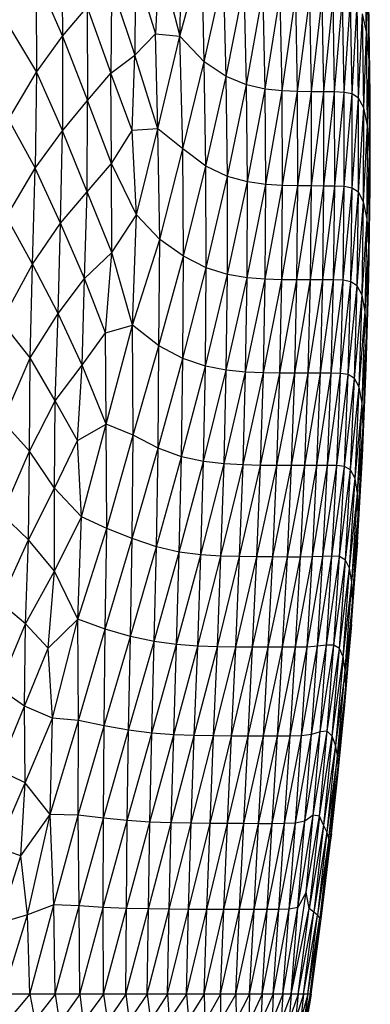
# Paper-space layout '_Derecha' of a CAD drawing. Header units: millimetres. Extents: x -200 to 200, y -209 to 424.
# Tile 27 of 30: x 65 to 110, y -137 to -11. Entities that reach past the tile are written whole.
import ezdxf

# ---------------------------------------------------------------- set-up
doc = ezdxf.new("R2010")
doc.units = ezdxf.units.MM

psp = doc.layouts.new('_Derecha')

# ---------------------------------------------------------------- linework, layer by layer
at = {"color": 7, "linetype": 'Continuous', "lineweight": 25}
for p, q in [((85.65, 0.45), (85.59, -13.56)), ((70.41, -1.23), (70.57, -13.56)), ((109.46, -13.03), (109.16, -0.99)), ((82.93, -3.27), (82.46, -13.3)), ((82.93, -3.27), (85.59, -13.56)), ((85.59, -13.56), (88.42, -3.3)), ((88.69, -16.86), (88.42, -3.3)), ((79.86, -4.9), (79.84, -16)), ((79.86, -4.9), (82.46, -13.3)), ((109.46, -13.03), (109.55, -4.67)), ((109.8, -16.65), (109.55, -4.67)), ((67.17, -5.85), (67.23, -18.19)), ((67.17, -5.85), (70.57, -13.56)), ((88.69, -16.86), (91.19, -5.65)), ((91.51, -18.74), (91.19, -5.65)), ((76.86, -7.19), (76.77, -18.33)), ((76.86, -7.19), (79.84, -16)), ((91.51, -18.74), (93.8, -7.18)), ((94.1, -19.8), (93.8, -7.18)), ((94.1, -19.8), (96.21, -8.04)), ((96.48, -20.35), (96.21, -8.04)), ((96.48, -20.35), (98.41, -8.43)), ((98.66, -20.58), (98.41, -8.43)), ((98.66, -20.58), (100.4, -8.57)), ((100.63, -20.66), (100.4, -8.57)), ((100.63, -20.66), (102.19, -8.62)), ((102.4, -20.69), (102.19, -8.62)), ((102.4, -20.69), (103.78, -8.66)), ((103.98, -20.7), (103.78, -8.66)), ((103.98, -20.7), (105.18, -8.68)), ((105.37, -20.72), (105.18, -8.68)), ((105.37, -20.72), (106.39, -8.74)), ((106.58, -20.77), (106.39, -8.74)), ((70.57, -13.56), (73.74, -9.89)), ((73.74, -9.89), (73.78, -21.8)), ((73.74, -9.89), (76.77, -18.33)), ((106.58, -20.77), (107.42, -8.93)), ((107.61, -20.97), (107.42, -8.93)), ((107.61, -20.97), (108.27, -9.48)), ((108.45, -21.53), (108.27, -9.48)), ((109.8, -16.65), (109.76, -9.22)), ((109.94, -21.11), (109.76, -9.22)), ((108.45, -21.53), (108.95, -10.72)), ((109.11, -22.77), (108.95, -10.72)), ((109.46, -13.03), (108.95, -10.72)), ((63.65, -12.22), (67.23, -18.19)), ((67.23, -18.19), (70.57, -13.56)), ((70.57, -13.56), (70.55, -25.69)), ((70.57, -13.56), (73.78, -21.8)), ((79.84, -16), (82.46, -13.3)), ((82.77, -25.42), (82.46, -13.3)), ((82.46, -13.3), (85.59, -13.56)), ((82.77, -25.42), (85.59, -13.56)), ((85.96, -27.99), (85.59, -13.56)), ((88.69, -16.86), (85.59, -13.56)), ((109.11, -22.77), (109.46, -13.03)), ((109.58, -25.03), (109.46, -13.03)), ((109.8, -16.65), (109.46, -13.03)), ((76.77, -18.33), (79.84, -16)), ((79.47, -25.66), (79.84, -16)), ((82.77, -25.42), (79.84, -16)), ((85.96, -27.99), (88.69, -16.86)), ((88.91, -30.22), (88.69, -16.86)), ((91.51, -18.74), (88.69, -16.86)), ((109.58, -25.03), (109.8, -16.65)), ((109.86, -28.55), (109.8, -16.65)), ((109.94, -21.11), (109.8, -16.65)), ((63.64, -24.25), (67.23, -18.19)), ((67.23, -18.19), (67.09, -30.45)), ((67.23, -18.19), (70.55, -25.69)), ((73.78, -21.8), (76.77, -18.33)), ((76.83, -29.89), (76.77, -18.33)), ((79.47, -25.66), (76.77, -18.33)), ((88.91, -30.22), (91.51, -18.74)), ((91.67, -31.55), (91.51, -18.74)), ((94.1, -19.8), (91.51, -18.74)), ((91.67, -31.55), (94.1, -19.8)), ((94.23, -32.24), (94.1, -19.8)), ((96.48, -20.35), (94.1, -19.8)), ((94.23, -32.24), (96.48, -20.35)), ((96.58, -32.57), (96.48, -20.35)), ((98.66, -20.58), (96.48, -20.35)), ((96.58, -32.57), (98.66, -20.58)), ((98.72, -32.7), (98.66, -20.58)), ((100.63, -20.66), (98.66, -20.58)), ((98.72, -32.7), (100.63, -20.66)), ((100.67, -32.74), (100.63, -20.66)), ((102.4, -20.69), (100.63, -20.66)), ((100.67, -32.74), (102.4, -20.69)), ((102.43, -32.75), (102.4, -20.69)), ((103.98, -20.7), (102.4, -20.69)), ((102.43, -32.75), (103.98, -20.7)), ((104.01, -32.76), (103.98, -20.7)), ((105.37, -20.72), (103.98, -20.7)), ((104.01, -32.76), (105.37, -20.72)), ((105.4, -32.77), (105.37, -20.72)), ((106.58, -20.77), (105.37, -20.72)), ((105.4, -32.77), (106.58, -20.77)), ((106.6, -32.82), (106.58, -20.77)), ((107.61, -20.97), (106.58, -20.77)), ((106.6, -32.82), (107.61, -20.97)), ((107.62, -33.02), (107.61, -20.97)), ((108.45, -21.53), (107.61, -20.97)), ((109.86, -28.55), (109.94, -21.11)), ((109.94, -32.88), (109.94, -21.11)), ((70.55, -25.69), (73.78, -21.8)), ((73.73, -33.51), (73.78, -21.8)), ((76.83, -29.89), (73.78, -21.8)), ((107.62, -33.02), (108.45, -21.53)), ((108.45, -33.56), (108.45, -21.53)), ((109.11, -22.77), (108.45, -21.53)), ((108.45, -33.56), (109.11, -22.77)), ((109.09, -34.77), (109.11, -22.77)), ((109.58, -25.03), (109.11, -22.77)), ((63.64, -24.25), (67.09, -30.45)), ((109.09, -34.77), (109.58, -25.03)), ((109.52, -36.97), (109.58, -25.03)), ((109.86, -28.55), (109.58, -25.03)), ((67.09, -30.45), (70.55, -25.69)), ((70.32, -37.51), (70.55, -25.69)), ((73.73, -33.51), (70.55, -25.69)), ((76.83, -29.89), (79.47, -25.66)), ((82.77, -25.42), (79.47, -25.66)), ((80.04, -36.43), (79.47, -25.66)), ((80.04, -36.43), (82.77, -25.42)), ((83.02, -39.59), (82.77, -25.42)), ((85.96, -27.99), (82.77, -25.42)), ((83.02, -39.59), (85.96, -27.99)), ((86.06, -41.72), (85.96, -27.99)), ((88.91, -30.22), (85.96, -27.99)), ((109.52, -36.97), (109.86, -28.55)), ((109.75, -40.36), (109.86, -28.55)), ((109.94, -32.88), (109.86, -28.55)), ((73.73, -33.51), (76.83, -29.89)), ((76.87, -41.28), (76.83, -29.89)), ((80.04, -36.43), (76.83, -29.89)), ((86.06, -41.72), (88.91, -30.22)), ((88.95, -43.22), (88.91, -30.22)), ((91.67, -31.55), (88.91, -30.22)), ((63.41, -36.71), (67.09, -30.45)), ((66.72, -42.77), (67.09, -30.45)), ((70.32, -37.51), (67.09, -30.45)), ((88.95, -43.22), (91.67, -31.55)), ((91.67, -44.07), (91.67, -31.55)), ((94.23, -32.24), (91.67, -31.55)), ((91.67, -44.07), (94.23, -32.24)), ((94.18, -44.49), (94.23, -32.24)), ((94.18, -44.49), (96.58, -32.57)), ((96.58, -32.57), (94.23, -32.24)), ((96.5, -44.67), (96.58, -32.57)), ((96.5, -44.67), (98.72, -32.7)), ((98.72, -32.7), (96.58, -32.57)), ((98.62, -44.74), (98.72, -32.7)), ((98.62, -44.74), (100.67, -32.74)), ((100.67, -32.74), (98.72, -32.7)), ((100.56, -44.76), (100.67, -32.74)), ((100.56, -44.76), (102.43, -32.75)), ((102.43, -32.75), (100.67, -32.74)), ((102.3, -44.77), (102.43, -32.75)), ((104.01, -32.76), (102.43, -32.75)), ((70.32, -37.51), (73.73, -33.51)), ((73.4, -44.58), (73.73, -33.51)), ((76.87, -41.28), (73.73, -33.51)), ((102.3, -44.77), (104.01, -32.76)), ((103.87, -44.77), (104.01, -32.76)), ((103.87, -44.77), (105.4, -32.77)), ((105.4, -32.77), (104.01, -32.76)), ((105.25, -44.78), (105.4, -32.77)), ((105.25, -44.78), (106.6, -32.82)), ((106.6, -32.82), (105.4, -32.77)), ((106.45, -44.82), (106.6, -32.82)), ((106.45, -44.82), (107.62, -33.02)), ((107.62, -33.02), (106.6, -32.82)), ((107.46, -45), (107.62, -33.02)), ((107.46, -45), (108.45, -33.56)), ((108.45, -33.56), (107.62, -33.02)), ((108.27, -45.53), (108.45, -33.56)), ((109.09, -34.77), (108.45, -33.56)), ((109.75, -40.36), (109.94, -32.88)), ((109.77, -44.51), (109.94, -32.88)), ((108.27, -45.53), (109.09, -34.77)), ((108.89, -46.7), (109.09, -34.77)), ((109.52, -36.97), (109.09, -34.77)), ((76.87, -41.28), (80.04, -36.43)), ((79.54, -50.57), (80.04, -36.43)), ((83.02, -39.59), (80.04, -36.43)), ((66.72, -42.77), (63.41, -36.71)), ((66.72, -42.77), (70.32, -37.51)), ((70, -49.06), (70.32, -37.51)), ((73.4, -44.58), (70.32, -37.51)), ((108.89, -46.7), (109.52, -36.97)), ((109.29, -48.82), (109.52, -36.97)), ((109.75, -40.36), (109.52, -36.97)), ((79.54, -50.57), (83.02, -39.59)), ((82.89, -53.19), (83.02, -39.59)), ((86.06, -41.72), (83.02, -39.59)), ((73.4, -44.58), (76.87, -41.28)), ((76.05, -51.55), (76.87, -41.28)), ((79.54, -50.57), (76.87, -41.28)), ((109.29, -48.82), (109.75, -40.36)), ((109.46, -52.05), (109.75, -40.36)), ((109.77, -44.51), (109.75, -40.36)), ((62.75, -50.09), (66.72, -42.77)), ((66.43, -54.75), (66.72, -42.77)), ((70, -49.06), (66.72, -42.77)), ((82.89, -53.19), (86.06, -41.72)), ((85.97, -54.81), (86.06, -41.72)), ((88.95, -43.22), (86.06, -41.72)), ((85.97, -54.81), (88.95, -43.22)), ((88.84, -55.8), (88.95, -43.22)), ((88.84, -55.8), (91.67, -44.07)), ((91.67, -44.07), (88.95, -43.22)), ((91.51, -56.32), (91.67, -44.07)), ((94.18, -44.49), (91.67, -44.07)), ((70, -49.06), (73.4, -44.58)), ((73.07, -55.66), (73.4, -44.58)), ((76.05, -51.55), (73.4, -44.58)), ((91.51, -56.32), (94.18, -44.49)), ((93.99, -56.56), (94.18, -44.49)), ((93.99, -56.56), (96.5, -44.67)), ((96.5, -44.67), (94.18, -44.49)), ((96.27, -56.65), (96.5, -44.67)), ((96.27, -56.65), (98.62, -44.74)), ((98.62, -44.74), (96.5, -44.67)), ((98.37, -56.68), (98.62, -44.74)), ((98.37, -56.68), (100.56, -44.76)), ((100.56, -44.76), (98.62, -44.74)), ((100.28, -56.7), (100.56, -44.76)), ((100.28, -56.7), (102.3, -44.77)), ((102.3, -44.77), (100.56, -44.76)), ((102.01, -56.7), (102.3, -44.77)), ((102.01, -56.7), (103.87, -44.77)), ((103.87, -44.77), (102.3, -44.77)), ((103.57, -56.7), (103.87, -44.77)), ((103.57, -56.7), (105.25, -44.78)), ((105.25, -44.78), (103.87, -44.77)), ((104.94, -56.7), (105.25, -44.78)), ((104.94, -56.7), (106.45, -44.82)), ((106.45, -44.82), (105.25, -44.78)), ((106.13, -56.73), (106.45, -44.82)), ((106.13, -56.73), (107.46, -45)), ((107.46, -45), (106.45, -44.82)), ((107.13, -56.89), (107.46, -45)), ((108.27, -45.53), (107.46, -45)), ((109.43, -55.98), (109.77, -44.51)), ((109.46, -52.05), (109.77, -44.51)), ((107.13, -56.89), (108.27, -45.53)), ((107.93, -57.39), (108.27, -45.53)), ((108.89, -46.7), (108.27, -45.53)), ((107.93, -57.39), (108.89, -46.7)), ((108.52, -58.51), (108.89, -46.7)), ((109.29, -48.82), (108.89, -46.7)), ((66.43, -54.75), (70, -49.06)), ((69.63, -60.22), (70, -49.06)), ((73.07, -55.66), (70, -49.06)), ((108.52, -58.51), (109.29, -48.82)), ((108.88, -60.54), (109.29, -48.82)), ((109.46, -52.05), (109.29, -48.82)), ((66.43, -54.75), (62.75, -50.09)), ((73.07, -55.66), (76.05, -51.55)), ((76.05, -51.55), (79.54, -50.57)), ((76.14, -63.21), (76.05, -51.55)), ((76.14, -63.21), (79.54, -50.57)), ((79.6, -64.62), (79.54, -50.57)), ((82.89, -53.19), (79.54, -50.57)), ((108.88, -60.54), (109.46, -52.05)), ((109.02, -63.61), (109.46, -52.05)), ((109.43, -55.98), (109.46, -52.05)), ((79.6, -64.62), (82.89, -53.19)), ((82.79, -66.31), (82.89, -53.19)), ((85.97, -54.81), (82.89, -53.19)), ((62.95, -62.9), (66.43, -54.75)), ((66.34, -66.67), (66.43, -54.75)), ((69.63, -60.22), (66.43, -54.75)), ((82.79, -66.31), (85.97, -54.81)), ((85.79, -67.4), (85.97, -54.81)), ((88.84, -55.8), (85.97, -54.81)), ((69.63, -60.22), (73.07, -55.66)), ((72.49, -65.31), (73.07, -55.66)), ((76.14, -63.21), (73.07, -55.66)), ((85.79, -67.4), (88.84, -55.8)), ((88.6, -68.02), (88.84, -55.8)), ((88.6, -68.02), (91.51, -56.32)), ((91.51, -56.32), (88.84, -55.8)), ((91.23, -68.32), (91.51, -56.32)), ((91.23, -68.32), (93.99, -56.56)), ((93.99, -56.56), (91.51, -56.32)), ((93.66, -68.45), (93.99, -56.56)), ((93.66, -68.45), (96.27, -56.65)), ((96.27, -56.65), (93.99, -56.56)), ((95.91, -68.5), (96.27, -56.65)), ((95.91, -68.5), (98.37, -56.68)), ((98.37, -56.68), (96.27, -56.65)), ((97.98, -68.52), (98.37, -56.68)), ((100.28, -56.7), (98.37, -56.68)), ((108.94, -67.34), (109.43, -55.98)), ((109.02, -63.61), (109.43, -55.98)), ((97.98, -68.52), (100.28, -56.7)), ((99.87, -68.53), (100.28, -56.7)), ((99.87, -68.53), (102.01, -56.7)), ((102.01, -56.7), (100.28, -56.7)), ((101.58, -68.53), (102.01, -56.7)), ((101.58, -68.53), (103.57, -56.7)), ((103.57, -56.7), (102.01, -56.7)), ((103.12, -68.52), (103.57, -56.7)), ((103.12, -68.52), (104.94, -56.7)), ((104.94, -56.7), (103.57, -56.7)), ((104.48, -68.51), (104.94, -56.7)), ((104.48, -68.51), (106.13, -56.73)), ((106.13, -56.73), (104.94, -56.7)), ((105.65, -68.51), (106.13, -56.73)), ((105.65, -68.51), (107.13, -56.89)), ((107.13, -56.89), (106.13, -56.73)), ((106.64, -68.63), (107.13, -56.89)), ((106.64, -68.63), (107.93, -57.39)), ((107.93, -57.39), (107.13, -56.89)), ((107.42, -69.09), (107.93, -57.39)), ((108.52, -58.51), (107.93, -57.39)), ((107.42, -69.09), (108.52, -58.51)), ((107.99, -70.17), (108.52, -58.51)), ((108.88, -60.54), (108.52, -58.51)), ((66.34, -66.67), (69.63, -60.22)), ((69.55, -71.41), (69.63, -60.22)), ((72.49, -65.31), (69.63, -60.22)), ((107.99, -70.17), (108.88, -60.54)), ((108.32, -72.1), (108.88, -60.54)), ((109.02, -63.61), (108.88, -60.54)), ((66.34, -66.67), (62.95, -62.9)), ((72.49, -65.31), (76.14, -63.21)), ((73, -75.08), (76.14, -63.21)), ((76.25, -76.57), (76.14, -63.21)), ((79.6, -64.62), (76.14, -63.21)), ((108.32, -72.1), (109.02, -63.61)), ((108.41, -74.95), (109.02, -63.61)), ((108.94, -67.34), (109.02, -63.61)), ((69.55, -71.41), (72.49, -65.31)), ((73, -75.08), (72.49, -65.31)), ((76.25, -76.57), (79.6, -64.62)), ((79.48, -77.85), (79.6, -64.62)), ((82.79, -66.31), (79.6, -64.62)), ((62.84, -74.77), (66.34, -66.67)), ((66.2, -78.04), (66.34, -66.67)), ((69.55, -71.41), (66.34, -66.67)), ((79.48, -77.85), (82.79, -66.31)), ((82.58, -78.92), (82.79, -66.31)), ((85.79, -67.4), (82.79, -66.31)), ((82.58, -78.92), (85.79, -67.4)), ((85.51, -79.59), (85.79, -67.4)), ((85.51, -79.59), (88.6, -68.02)), ((88.6, -68.02), (85.79, -67.4)), ((88.26, -79.95), (88.6, -68.02)), ((91.23, -68.32), (88.6, -68.02)), ((108.3, -78.37), (108.94, -67.34)), ((108.41, -74.95), (108.94, -67.34)), ((88.26, -79.95), (91.23, -68.32)), ((90.84, -80.11), (91.23, -68.32)), ((90.84, -80.11), (93.66, -68.45)), ((93.66, -68.45), (91.23, -68.32)), ((93.23, -80.18), (93.66, -68.45)), ((93.23, -80.18), (95.91, -68.5)), ((95.91, -68.5), (93.66, -68.45)), ((95.44, -80.21), (95.91, -68.5)), ((95.44, -80.21), (97.98, -68.52)), ((97.98, -68.52), (95.91, -68.5)), ((97.48, -80.22), (97.98, -68.52)), ((97.48, -80.22), (99.87, -68.53)), ((99.87, -68.53), (97.98, -68.52)), ((99.34, -80.23), (99.87, -68.53)), ((99.34, -80.23), (101.58, -68.53)), ((101.58, -68.53), (99.87, -68.53)), ((101.03, -80.23), (103.12, -68.52)), ((101.03, -80.23), (101.58, -68.53)), ((103.12, -68.52), (101.58, -68.53)), ((102.55, -80.21), (104.48, -68.51)), ((102.55, -80.21), (103.12, -68.52)), ((104.48, -68.51), (103.12, -68.52)), ((103.88, -80.17), (104.48, -68.51)), ((103.88, -80.17), (105.65, -68.51)), ((105.65, -68.51), (104.48, -68.51)), ((105.04, -80.12), (105.65, -68.51)), ((105.04, -80.12), (106.64, -68.63)), ((106.64, -68.63), (105.65, -68.51)), ((106.01, -80.18), (106.64, -68.63)), ((106.01, -80.18), (107.42, -69.09)), ((107.42, -69.09), (106.64, -68.63)), ((106.77, -80.61), (107.42, -69.09)), ((107.99, -70.17), (107.42, -69.09)), ((106.77, -80.61), (107.99, -70.17)), ((107.3, -81.66), (107.99, -70.17)), ((108.32, -72.1), (107.99, -70.17)), ((66.2, -78.04), (69.55, -71.41)), ((69.54, -82.03), (69.55, -71.41)), ((73, -75.08), (69.55, -71.41)), ((107.3, -81.66), (108.32, -72.1)), ((107.6, -83.46), (108.32, -72.1)), ((108.41, -74.95), (108.32, -72.1)), ((66.2, -78.04), (62.84, -74.77)), ((69.54, -82.03), (73, -75.08)), ((72.53, -88.19), (73, -75.08)), ((76.25, -76.57), (73, -75.08)), ((107.6, -83.46), (108.41, -74.95)), ((107.67, -85.97), (108.41, -74.95)), ((108.3, -78.37), (108.41, -74.95)), ((72.53, -88.19), (76.25, -76.57)), ((76.01, -89.47), (76.25, -76.57)), ((79.48, -77.85), (76.25, -76.57)), ((62.6, -86.06), (66.2, -78.04)), ((65.85, -88.77), (66.2, -78.04)), ((69.54, -82.03), (66.2, -78.04)), ((76.01, -89.47), (79.48, -77.85)), ((79.25, -90.39), (79.48, -77.85)), ((82.58, -78.92), (79.48, -77.85)), ((79.25, -90.39), (82.58, -78.92)), ((82.29, -91.04), (82.58, -78.92)), ((85.51, -79.59), (82.58, -78.92)), ((107.54, -88.88), (108.3, -78.37)), ((108.3, -78.37), (107.67, -85.97)), ((82.29, -91.04), (85.51, -79.59)), ((85.16, -91.43), (85.51, -79.59)), ((85.16, -91.43), (88.26, -79.95)), ((88.26, -79.95), (85.51, -79.59)), ((87.86, -91.62), (88.26, -79.95)), ((87.86, -91.62), (90.84, -80.11)), ((90.84, -80.11), (88.26, -79.95)), ((90.38, -91.7), (90.84, -80.11)), ((90.38, -91.7), (93.23, -80.18)), ((93.23, -80.18), (90.84, -80.11)), ((92.72, -91.75), (93.23, -80.18)), ((92.72, -91.75), (95.44, -80.21)), ((95.44, -80.21), (93.23, -80.18)), ((94.89, -91.77), (95.44, -80.21)), ((94.89, -91.77), (97.48, -80.22)), ((97.48, -80.22), (95.44, -80.21)), ((96.89, -91.78), (97.48, -80.22)), ((96.89, -91.78), (99.34, -80.23)), ((99.34, -80.23), (97.48, -80.22)), ((98.73, -91.78), (99.34, -80.23)), ((98.73, -91.78), (101.03, -80.23)), ((101.03, -80.23), (99.34, -80.23)), ((100.39, -91.77), (102.55, -80.21)), ((100.39, -91.77), (101.03, -80.23)), ((102.55, -80.21), (101.03, -80.23)), ((101.87, -91.74), (103.88, -80.17)), ((101.87, -91.74), (102.55, -80.21)), ((103.88, -80.17), (102.55, -80.21)), ((103.18, -91.65), (105.04, -80.12)), ((103.18, -91.65), (103.88, -80.17)), ((105.04, -80.12), (103.88, -80.17)), ((104.32, -91.5), (105.04, -80.12)), ((104.32, -91.5), (106.01, -80.18)), ((106.01, -80.18), (105.04, -80.12)), ((105.26, -91.49), (106.01, -80.18)), ((105.26, -91.49), (106.77, -80.61)), ((105.99, -91.93), (106.77, -80.61)), ((106.77, -80.61), (106.01, -80.18)), ((107.3, -81.66), (106.77, -80.61)), ((105.99, -91.93), (107.3, -81.66)), ((106.47, -93), (107.3, -81.66)), ((107.6, -83.46), (107.3, -81.66)), ((65.85, -88.77), (69.54, -82.03)), ((68.75, -91.87), (69.54, -82.03)), ((72.53, -88.19), (69.54, -82.03)), ((106.47, -93), (107.6, -83.46)), ((106.74, -94.64), (107.6, -83.46)), ((107.67, -85.97), (107.6, -83.46)), ((65.85, -88.77), (62.6, -86.06)), ((107.67, -85.97), (106.74, -94.64)), ((106.8, -96.73), (107.67, -85.97)), ((107.54, -88.88), (107.67, -85.97)), ((62.4, -97), (65.85, -88.77)), ((65.69, -99.32), (65.85, -88.77)), ((68.75, -91.87), (65.85, -88.77)), ((68.75, -91.87), (72.53, -88.19)), ((69.28, -100.85), (72.53, -88.19)), ((72.6, -101.15), (72.53, -88.19)), ((76.01, -89.47), (72.53, -88.19)), ((106.67, -99.19), (107.54, -88.88)), ((107.54, -88.88), (106.8, -96.73)), ((72.6, -101.15), (76.01, -89.47)), ((75.9, -101.82), (76.01, -89.47)), ((75.9, -101.82), (79.25, -90.39)), ((79.25, -90.39), (76.01, -89.47)), ((79.03, -102.38), (79.25, -90.39)), ((82.29, -91.04), (79.25, -90.39)), ((65.69, -99.32), (68.75, -91.87)), ((69.28, -100.85), (68.75, -91.87)), ((79.03, -102.38), (82.29, -91.04)), ((82, -102.76), (82.29, -91.04)), ((82, -102.76), (85.16, -91.43)), ((85.16, -91.43), (82.29, -91.04)), ((84.8, -102.96), (85.16, -91.43)), ((84.8, -102.96), (87.86, -91.62)), ((87.86, -91.62), (85.16, -91.43)), ((87.43, -103.06), (87.86, -91.62)), ((87.43, -103.06), (90.38, -91.7)), ((90.38, -91.7), (87.86, -91.62)), ((89.89, -103.11), (90.38, -91.7)), ((89.89, -103.11), (92.72, -91.75)), ((92.72, -91.75), (90.38, -91.7)), ((92.19, -103.13), (92.72, -91.75)), ((92.19, -103.13), (94.89, -91.77)), ((94.89, -91.77), (92.72, -91.75)), ((94.31, -103.15), (94.89, -91.77)), ((94.31, -103.15), (96.89, -91.78)), ((96.89, -91.78), (94.89, -91.77)), ((96.27, -103.16), (96.89, -91.78)), ((96.27, -103.16), (98.73, -91.78)), ((98.73, -91.78), (96.89, -91.78)), ((98.07, -103.16), (100.39, -91.77)), ((98.07, -103.16), (98.73, -91.78)), ((100.39, -91.77), (98.73, -91.78)), ((99.69, -103.14), (101.87, -91.74)), ((99.69, -103.14), (100.39, -91.77)), ((101.87, -91.74), (100.39, -91.77)), ((101.13, -103.09), (103.18, -91.65)), ((101.13, -103.09), (101.87, -91.74)), ((103.18, -91.65), (101.87, -91.74)), ((102.41, -102.92), (104.32, -91.5)), ((102.41, -102.92), (103.18, -91.65)), ((104.32, -91.5), (103.18, -91.65)), ((103.51, -102.58), (105.26, -91.49)), ((103.51, -102.58), (104.32, -91.5)), ((105.26, -91.49), (104.32, -91.5)), ((104.41, -102.52), (105.26, -91.49)), ((104.41, -102.52), (105.99, -91.93)), ((105.06, -103.14), (105.99, -91.93)), ((105.99, -91.93), (105.26, -91.49)), ((106.47, -93), (105.99, -91.93)), ((105.06, -103.14), (106.47, -93)), ((106.47, -93), (105.49, -104.28)), ((106.74, -94.64), (106.47, -93)), ((106.74, -94.64), (105.49, -104.28)), ((105.74, -105.62), (106.74, -94.64)), ((106.8, -96.73), (106.74, -94.64)), ((65.69, -99.32), (62.4, -97)), ((106.8, -96.73), (105.74, -105.62)), ((105.82, -107.09), (106.8, -96.73)), ((106.67, -99.19), (106.8, -96.73)), ((62.32, -107.47), (65.69, -99.32)), ((65.78, -109.12), (65.69, -99.32)), ((69.28, -100.85), (65.69, -99.32)), ((105.79, -108.21), (106.67, -99.19)), ((105.82, -107.09), (106.67, -99.19)), ((65.78, -109.12), (69.28, -100.85)), ((68.99, -113.16), (69.28, -100.85)), ((68.99, -113.16), (72.6, -101.15)), ((72.6, -101.15), (69.28, -100.85)), ((72.56, -113.24), (72.6, -101.15)), ((72.56, -113.24), (75.9, -101.82)), ((75.9, -101.82), (72.6, -101.15)), ((75.8, -113.63), (75.9, -101.82)), ((79.03, -102.38), (75.9, -101.82)), ((75.8, -113.63), (79.03, -102.38)), ((78.86, -113.95), (79.03, -102.38)), ((78.86, -113.95), (82, -102.76)), ((82, -102.76), (79.03, -102.38)), ((81.75, -114.14), (82, -102.76)), ((81.75, -114.14), (84.8, -102.96)), ((84.8, -102.96), (82, -102.76)), ((84.47, -114.24), (84.8, -102.96)), ((84.47, -114.24), (87.43, -103.06)), ((87.43, -103.06), (84.8, -102.96)), ((87.04, -114.29), (87.43, -103.06)), ((87.04, -114.29), (89.89, -103.11)), ((89.89, -103.11), (87.43, -103.06)), ((89.44, -114.32), (89.89, -103.11)), ((89.44, -114.32), (92.19, -103.13)), ((92.19, -103.13), (89.89, -103.11)), ((91.67, -114.33), (92.19, -103.13)), ((91.67, -114.33), (94.31, -103.15)), ((94.31, -103.15), (92.19, -103.13)), ((93.75, -114.34), (94.31, -103.15)), ((93.75, -114.34), (96.27, -103.16)), ((96.27, -103.16), (94.31, -103.15)), ((95.66, -114.35), (96.27, -103.16)), ((95.66, -114.35), (98.07, -103.16)), ((98.07, -103.16), (96.27, -103.16)), ((97.4, -114.35), (99.69, -103.14)), ((97.4, -114.35), (98.07, -103.16)), ((99.69, -103.14), (98.07, -103.16)), ((98.97, -114.33), (101.13, -103.09)), ((98.97, -114.33), (99.69, -103.14)), ((101.13, -103.09), (99.69, -103.14)), ((100.36, -114.26), (102.41, -102.92)), ((100.36, -114.26), (101.13, -103.09)), ((102.41, -102.92), (101.13, -103.09)), ((101.57, -114.01), (103.51, -102.58)), ((101.57, -114.01), (102.41, -102.92)), ((103.51, -102.58), (102.41, -102.92)), ((102.64, -113.24), (104.41, -102.52)), ((102.64, -113.24), (103.51, -102.58)), ((103.44, -113.39), (104.41, -102.52)), ((103.44, -113.39), (105.06, -103.14)), ((104.41, -102.52), (103.51, -102.58)), ((105.06, -103.14), (103.95, -114.54)), ((105.06, -103.14), (104.41, -102.52)), ((105.49, -104.28), (105.06, -103.14)), ((105.49, -104.28), (103.95, -114.54)), ((105.49, -104.28), (104.38, -115.39)), ((105.74, -105.62), (105.49, -104.28)), ((105.74, -105.62), (104.38, -115.39)), ((104.65, -116.28), (105.74, -105.62)), ((105.82, -107.09), (105.74, -105.62)), ((65.78, -109.12), (62.32, -107.47)), ((104.65, -116.28), (105.82, -107.09)), ((104.78, -116.96), (105.82, -107.09)), ((104.78, -116.96), (105.79, -108.21)), ((104.98, -115.64), (105.79, -108.21)), ((105.79, -108.21), (105.82, -107.09)), ((62.22, -117.43), (65.78, -109.12)), ((65.23, -118.45), (65.78, -109.12)), ((68.99, -113.16), (65.78, -109.12)), ((65.23, -118.45), (68.99, -113.16)), ((66.1, -125.99), (68.99, -113.16)), ((69.47, -124.73), (68.99, -113.16)), ((72.56, -113.24), (68.99, -113.16)), ((69.47, -124.73), (72.56, -113.24)), ((72.69, -124.86), (72.56, -113.24)), ((75.8, -113.63), (72.56, -113.24)), ((100.68, -125.06), (102.64, -113.24)), ((102.64, -113.24), (101.57, -114.01)), ((101.73, -123.13), (102.64, -113.24)), ((103.44, -113.39), (102.64, -113.24)), ((72.69, -124.86), (75.8, -113.63)), ((75.79, -125.05), (75.8, -113.63)), ((75.79, -125.05), (78.86, -113.95)), ((78.86, -113.95), (75.8, -113.63)), ((78.75, -125.18), (78.86, -113.95)), ((78.75, -125.18), (81.75, -114.14)), ((81.75, -114.14), (78.86, -113.95)), ((81.56, -125.26), (81.75, -114.14)), ((81.56, -125.26), (84.47, -114.24)), ((84.47, -114.24), (81.75, -114.14)), ((84.21, -125.29), (84.47, -114.24)), ((84.21, -125.29), (87.04, -114.29)), ((87.04, -114.29), (84.47, -114.24)), ((86.7, -125.31), (87.04, -114.29)), ((86.7, -125.31), (89.44, -114.32)), ((89.44, -114.32), (87.04, -114.29)), ((89.04, -125.32), (89.44, -114.32)), ((89.04, -125.32), (91.67, -114.33)), ((91.67, -114.33), (89.44, -114.32)), ((91.22, -125.33), (91.67, -114.33)), ((91.22, -125.33), (93.75, -114.34)), ((93.75, -114.34), (91.67, -114.33)), ((93.23, -125.34), (93.75, -114.34)), ((93.23, -125.34), (95.66, -114.35)), ((95.66, -114.35), (93.75, -114.34)), ((95.08, -125.34), (95.66, -114.35)), ((95.08, -125.34), (97.4, -114.35)), ((97.4, -114.35), (95.66, -114.35)), ((96.75, -125.34), (98.97, -114.33)), ((96.75, -125.34), (97.4, -114.35)), ((98.97, -114.33), (97.4, -114.35)), ((98.25, -125.33), (100.36, -114.26)), ((98.25, -125.33), (98.97, -114.33)), ((100.36, -114.26), (98.97, -114.33)), ((99.56, -125.28), (101.57, -114.01)), ((99.56, -125.28), (100.36, -114.26)), ((101.57, -114.01), (100.36, -114.26)), ((100.68, -125.06), (101.57, -114.01)), ((101.73, -123.13), (103.44, -113.39)), ((103.44, -113.39), (102.11, -125.21)), ((103.95, -114.54), (102.11, -125.21)), ((103.95, -114.54), (102.7, -125.66)), ((103.95, -114.54), (103.44, -113.39)), ((104.38, -115.39), (103.95, -114.54)), ((104.38, -115.39), (102.7, -125.66)), ((104.38, -115.39), (103.18, -126.04)), ((103.7, -126.19), (104.98, -115.64)), ((104.65, -116.28), (104.38, -115.39)), ((104.98, -115.64), (104.78, -116.96)), ((104.65, -116.28), (103.18, -126.04)), ((104.65, -116.28), (103.49, -126.38)), ((104.78, -116.96), (103.49, -126.38)), ((103.7, -126.19), (104.78, -116.96)), ((104.78, -116.96), (104.65, -116.28)), ((65.23, -118.45), (62.22, -117.43)), ((62.45, -127.08), (65.23, -118.45)), ((66.1, -125.99), (65.23, -118.45)), ((99.83, -136.14), (101.73, -123.13)), ((101.73, -123.13), (100.68, -125.06)), ((102.11, -125.21), (101.73, -123.13)), ((69.47, -124.73), (66.1, -125.99)), ((66.38, -136.14), (69.47, -124.73)), ((69.65, -136.14), (69.47, -124.73)), ((72.69, -124.86), (69.47, -124.73)), ((69.65, -136.14), (72.69, -124.86)), ((72.79, -136.14), (72.69, -124.86)), ((75.79, -125.05), (72.69, -124.86)), ((72.79, -136.14), (75.79, -125.05)), ((75.8, -136.14), (75.79, -125.05)), ((78.75, -125.18), (75.79, -125.05)), ((75.8, -136.14), (78.75, -125.18)), ((78.68, -136.14), (78.75, -125.18)), ((78.68, -136.14), (81.56, -125.26)), ((81.56, -125.26), (78.75, -125.18)), ((81.41, -136.14), (81.56, -125.26)), ((81.41, -136.14), (84.21, -125.29)), ((84.21, -125.29), (81.56, -125.26)), ((83.99, -136.14), (84.21, -125.29)), ((83.99, -136.14), (86.7, -125.31)), ((86.7, -125.31), (84.21, -125.29)), ((86.41, -136.14), (86.7, -125.31)), ((86.41, -136.14), (89.04, -125.32)), ((89.04, -125.32), (86.7, -125.31)), ((88.68, -136.14), (89.04, -125.32)), ((88.68, -136.14), (91.22, -125.33)), ((91.22, -125.33), (89.04, -125.32)), ((90.79, -136.14), (91.22, -125.33)), ((90.79, -136.14), (93.23, -125.34)), ((93.23, -125.34), (91.22, -125.33)), ((92.73, -136.14), (93.23, -125.34)), ((92.73, -136.14), (95.08, -125.34)), ((95.08, -125.34), (93.23, -125.34)), ((94.5, -136.14), (95.08, -125.34)), ((94.5, -136.14), (96.75, -125.34)), ((96.75, -125.34), (95.08, -125.34)), ((96.1, -136.14), (98.25, -125.33)), ((96.1, -136.14), (96.75, -125.34)), ((98.25, -125.33), (96.75, -125.34)), ((97.52, -136.14), (99.56, -125.28)), ((97.52, -136.14), (98.25, -125.33)), ((99.56, -125.28), (98.25, -125.33)), ((98.77, -136.14), (100.68, -125.06)), ((98.77, -136.14), (99.56, -125.28)), ((100.68, -125.06), (99.56, -125.28)), ((99.83, -136.14), (100.68, -125.06)), ((99.83, -136.14), (102.11, -125.21)), ((100.71, -136.14), (102.11, -125.21)), ((100.71, -136.14), (102.7, -125.66)), ((101.41, -136.14), (102.7, -125.66)), ((102.7, -125.66), (102.11, -125.21)), ((103.18, -126.04), (102.7, -125.66)), ((66.1, -125.99), (62.45, -127.08)), ((62.99, -136.14), (66.1, -125.99)), ((66.38, -136.14), (66.1, -125.99)), ((101.41, -136.14), (103.18, -126.04)), ((101.93, -136.14), (103.18, -126.04)), ((101.93, -136.14), (103.49, -126.38)), ((102.25, -136.14), (103.7, -126.19)), ((102.25, -136.14), (103.49, -126.38)), ((102.39, -136.14), (103.7, -126.19)), ((103.49, -126.38), (103.18, -126.04)), ((103.7, -126.19), (103.49, -126.38)), ((102.39, -136.14), (-102.39, -136.14)), ((66.38, -136.14), (63.54, -139.59)), ((66.38, -136.14), (67.04, -139.47)), ((69.65, -136.14), (67.04, -139.47)), ((69.65, -136.14), (70.19, -139.83)), ((72.79, -136.14), (70.19, -139.83)), ((72.79, -136.14), (73.23, -139.71)), ((75.8, -136.14), (73.23, -139.71)), ((75.8, -136.14), (76.32, -139.63)), ((78.68, -136.14), (76.32, -139.63)), ((78.68, -136.14), (79.08, -139.55)), ((81.41, -136.14), (79.08, -139.55)), ((81.41, -136.14), (81.84, -139.52)), ((83.99, -136.14), (81.84, -139.52)), ((83.99, -136.14), (84.23, -139.47)), ((86.41, -136.14), (84.23, -139.47)), ((86.41, -136.14), (86.67, -139.38)), ((88.68, -136.14), (86.67, -139.38)), ((88.68, -136.14), (88.78, -139.74)), ((90.79, -136.14), (88.78, -139.74)), ((90.79, -136.14), (90.79, -139.59)), ((92.73, -136.14), (90.79, -139.59)), ((92.73, -136.14), (92.77, -139.47)), ((94.5, -136.14), (92.77, -139.47)), ((94.5, -136.14), (94.41, -139.83)), ((96.1, -136.14), (94.41, -139.83)), ((96.1, -136.14), (95.93, -139.71)), ((97.52, -136.14), (95.93, -139.71)), ((97.52, -136.14), (97.37, -139.62)), ((98.77, -136.14), (97.37, -139.62)), ((98.77, -136.14), (98.54, -139.54)), ((99.83, -136.14), (98.54, -139.54)), ((99.83, -136.14), (99.58, -139.5)), ((100.71, -136.14), (99.58, -139.5)), ((100.71, -136.14), (100.37, -139.44)), ((101.41, -136.14), (100.37, -139.44)), ((101.41, -136.14), (101.05, -139.39)), ((101.93, -136.14), (101.05, -139.39)), ((101.93, -136.14), (101.4, -139.95)), ((102.25, -136.14), (101.4, -139.95)), ((102.39, -136.14), (101.83, -139.39)), ((102.25, -136.14), (101.88, -138.78)), ((102.39, -136.14), (101.88, -138.78))]:
    psp.add_line(p, q, dxfattribs=at)

doc.saveas('drawing.dxf')
